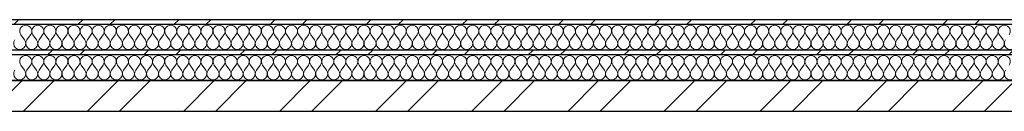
# Model space of a CAD drawing. Header units: millimetres. Extents: x 14199 to 94954, y 30513 to 87642.
# Tile 47 of 72: x 32030 to 33660, y 33627 to 33778. Entities that reach past the tile are written whole.
import ezdxf

# ---------------------------------------------------------------- set-up
doc = ezdxf.new("R2010")
doc.units = ezdxf.units.MM
doc.header["$MEASUREMENT"] = 0
doc.linetypes.add('Axe_long_OD', pattern=[16800, 10000, -3000, 800, -3000])
doc.linetypes.add('Wipeout_Contour', pattern=[1000, 0, -1000])
doc.layers.add('Métal _ Bardage.Charp_Couv_Bard_Métal', color=7, linetype='Continuous')
doc.layers.add('Nouveau_2D - Divers - Axes.2D_3D', color=7, linetype='Continuous')
pattern_1 = [(45, (0, 0), (-79.54951, 79.54951), []), (45, (-26.52, 26.52), (-79.54951, 79.54951), [])]

# ---------------------------------------------------------------- blocks, each defined once
blk = doc.blocks.new('*X233')
at = {"layer": 'Métal _ Bardage.Charp_Couv_Bard_Métal', "color": 2, "linetype": 'Continuous', "lineweight": 15, "true_color": 0xfee600}
for p, q in [((32038, 33745.282724), (32032, 33753.282724)), ((32042, 33745.282724), (32048, 33753.282724)), ((32058, 33745.282724), (32052, 33753.282724)), ((32062, 33745.282724), (32068, 33753.282724)), ((32078, 33745.282724), (32072, 33753.282724)), ((32082, 33745.282724), (32088, 33753.282724)), ((32098, 33745.282724), (32092, 33753.282724)), ((32102, 33745.282724), (32108, 33753.282724)), ((32118, 33745.282724), (32112, 33753.282724)), ((32122, 33745.282724), (32128, 33753.282724)), ((32138, 33745.282724), (32132, 33753.282724)), ((32142, 33745.282724), (32148, 33753.282724)), ((32158, 33745.282724), (32152, 33753.282724)), ((32162, 33745.282724), (32168, 33753.282724)), ((32178, 33745.282724), (32172, 33753.282724)), ((32182, 33745.282724), (32188, 33753.282724)), ((32198, 33745.282724), (32192, 33753.282724)), ((32202, 33745.282724), (32208, 33753.282724)), ((32218, 33745.282724), (32212, 33753.282724)), ((32222, 33745.282724), (32228, 33753.282724)), ((32238, 33745.282724), (32232, 33753.282724)), ((32242, 33745.282724), (32248, 33753.282724)), ((32258, 33745.282724), (32252, 33753.282724)), ((32262, 33745.282724), (32268, 33753.282724)), ((32278, 33745.282724), (32272, 33753.282724)), ((32282, 33745.282724), (32288, 33753.282724)), ((32298, 33745.282724), (32292, 33753.282724)), ((32302, 33745.282724), (32308, 33753.282724)), ((32318, 33745.282724), (32312, 33753.282724)), ((32322, 33745.282724), (32328, 33753.282724)), ((32338, 33745.282724), (32332, 33753.282724)), ((32342, 33745.282724), (32348, 33753.282724)), ((32358, 33745.282724), (32352, 33753.282724)), ((32362, 33745.282724), (32368, 33753.282724)), ((32378, 33745.282724), (32372, 33753.282724)), ((32382, 33745.282724), (32388, 33753.282724)), ((32398, 33745.282724), (32392, 33753.282724)), ((32402, 33745.282724), (32408, 33753.282724)), ((32418, 33745.282724), (32412, 33753.282724)), ((32422, 33745.282724), (32428, 33753.282724)), ((32438, 33745.282724), (32432, 33753.282724)), ((32442, 33745.282724), (32448, 33753.282724)), ((32458, 33745.282724), (32452, 33753.282724)), ((32462, 33745.282724), (32468, 33753.282724)), ((32478, 33745.282724), (32472, 33753.282724)), ((32482, 33745.282724), (32488, 33753.282724)), ((32498, 33745.282724), (32492, 33753.282724)), ((32502, 33745.282724), (32508, 33753.282724)), ((32518, 33745.282724), (32512, 33753.282724)), ((32522, 33745.282724), (32528, 33753.282724)), ((32538, 33745.282724), (32532, 33753.282724)), ((32542, 33745.282724), (32548, 33753.282724)), ((32558, 33745.282724), (32552, 33753.282724)), ((32562, 33745.282724), (32568, 33753.282724)), ((32578, 33745.282724), (32572, 33753.282724)), ((32582, 33745.282724), (32588, 33753.282724)), ((32598, 33745.282724), (32592, 33753.282724)), ((32602, 33745.282724), (32608, 33753.282724)), ((32618, 33745.282724), (32612, 33753.282724)), ((32622, 33745.282724), (32628, 33753.282724)), ((32638, 33745.282724), (32632, 33753.282724)), ((32642, 33745.282724), (32648, 33753.282724)), ((32658, 33745.282724), (32652, 33753.282724)), ((32662, 33745.282724), (32668, 33753.282724)), ((32678, 33745.282724), (32672, 33753.282724)), ((32682, 33745.282724), (32688, 33753.282724)), ((32698, 33745.282724), (32692, 33753.282724)), ((32702, 33745.282724), (32708, 33753.282724)), ((32718, 33745.282724), (32712, 33753.282724)), ((32722, 33745.282724), (32728, 33753.282724)), ((32738, 33745.282724), (32732, 33753.282724)), ((32742, 33745.282724), (32748, 33753.282724)), ((32758, 33745.282724), (32752, 33753.282724)), ((32762, 33745.282724), (32768, 33753.282724)), ((32778, 33745.282724), (32772, 33753.282724)), ((32782, 33745.282724), (32788, 33753.282724)), ((32798, 33745.282724), (32792, 33753.282724)), ((32802, 33745.282724), (32808, 33753.282724)), ((32818, 33745.282724), (32812, 33753.282724)), ((32822, 33745.282724), (32828, 33753.282724)), ((32838, 33745.282724), (32832, 33753.282724)), ((32842, 33745.282724), (32848, 33753.282724)), ((32858, 33745.282724), (32852, 33753.282724)), ((32862, 33745.282724), (32868, 33753.282724)), ((32878, 33745.282724), (32872, 33753.282724)), ((32882, 33745.282724), (32888, 33753.282724)), ((32898, 33745.282724), (32892, 33753.282724)), ((32902, 33745.282724), (32908, 33753.282724)), ((32918, 33745.282724), (32912, 33753.282724)), ((32922, 33745.282724), (32928, 33753.282724)), ((32938, 33745.282724), (32932, 33753.282724)), ((32942, 33745.282724), (32948, 33753.282724)), ((32958, 33745.282724), (32952, 33753.282724)), ((32962, 33745.282724), (32968, 33753.282724)), ((32978, 33745.282724), (32972, 33753.282724)), ((32982, 33745.282724), (32988, 33753.282724)), ((32998, 33745.282724), (32992, 33753.282724)), ((33002, 33745.282724), (33008, 33753.282724)), ((33018, 33745.282724), (33012, 33753.282724)), ((33022, 33745.282724), (33028, 33753.282724)), ((33038, 33745.282724), (33032, 33753.282724)), ((33042, 33745.282724), (33048, 33753.282724)), ((33058, 33745.282724), (33052, 33753.282724)), ((33062, 33745.282724), (33068, 33753.282724)), ((33078, 33745.282724), (33072, 33753.282724)), ((33082, 33745.282724), (33088, 33753.282724)), ((33098, 33745.282724), (33092, 33753.282724)), ((33102, 33745.282724), (33108, 33753.282724)), ((33118, 33745.282724), (33112, 33753.282724)), ((33122, 33745.282724), (33128, 33753.282724)), ((33138, 33745.282724), (33132, 33753.282724)), ((33142, 33745.282724), (33148, 33753.282724)), ((33158, 33745.282724), (33152, 33753.282724)), ((33162, 33745.282724), (33168, 33753.282724)), ((33178, 33745.282724), (33172, 33753.282724)), ((33182, 33745.282724), (33188, 33753.282724)), ((33198, 33745.282724), (33192, 33753.282724)), ((33202, 33745.282724), (33208, 33753.282724)), ((33218, 33745.282724), (33212, 33753.282724)), ((33222, 33745.282724), (33228, 33753.282724)), ((33238, 33745.282724), (33232, 33753.282724)), ((33242, 33745.282724), (33248, 33753.282724)), ((33258, 33745.282724), (33252, 33753.282724)), ((33262, 33745.282724), (33268, 33753.282724)), ((33278, 33745.282724), (33272, 33753.282724)), ((33282, 33745.282724), (33288, 33753.282724)), ((33298, 33745.282724), (33292, 33753.282724)), ((33302, 33745.282724), (33308, 33753.282724)), ((33318, 33745.282724), (33312, 33753.282724)), ((33322, 33745.282724), (33328, 33753.282724)), ((33338, 33745.282724), (33332, 33753.282724)), ((33342, 33745.282724), (33348, 33753.282724)), ((33358, 33745.282724), (33352, 33753.282724)), ((33362, 33745.282724), (33368, 33753.282724)), ((33378, 33745.282724), (33372, 33753.282724)), ((33382, 33745.282724), (33388, 33753.282724)), ((33398, 33745.282724), (33392, 33753.282724)), ((33402, 33745.282724), (33408, 33753.282724)), ((33418, 33745.282724), (33412, 33753.282724)), ((33422, 33745.282724), (33428, 33753.282724)), ((33438, 33745.282724), (33432, 33753.282724)), ((33442, 33745.282724), (33448, 33753.282724)), ((33458, 33745.282724), (33452, 33753.282724)), ((33462, 33745.282724), (33468, 33753.282724)), ((33478, 33745.282724), (33472, 33753.282724)), ((33482, 33745.282724), (33488, 33753.282724)), ((33498, 33745.282724), (33492, 33753.282724)), ((33502, 33745.282724), (33508, 33753.282724)), ((33518, 33745.282724), (33512, 33753.282724)), ((33522, 33745.282724), (33528, 33753.282724)), ((33538, 33745.282724), (33532, 33753.282724)), ((33542, 33745.282724), (33548, 33753.282724)), ((33558, 33745.282724), (33552, 33753.282724)), ((33562, 33745.282724), (33568, 33753.282724)), ((33578, 33745.282724), (33572, 33753.282724)), ((33582, 33745.282724), (33588, 33753.282724)), ((33598, 33745.282724), (33592, 33753.282724)), ((33602, 33745.282724), (33608, 33753.282724)), ((33618, 33745.282724), (33612, 33753.282724)), ((33622, 33745.282724), (33628, 33753.282724)), ((33638, 33745.282724), (33632, 33753.282724)), ((33642, 33745.282724), (33648, 33753.282724)), ((33658, 33745.282724), (33652, 33753.282724))]:
    blk.add_line(p, q, dxfattribs=at)
for centre, start, end in [((32040, 33759.282724), 90, 216.869897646), ((32040, 33759.282724), 323.130102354, 90), ((32060, 33759.282724), 90, 216.869897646), ((32060, 33759.282724), 323.130102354, 90), ((32080, 33759.282724), 90, 216.869897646), ((32080, 33759.282724), 323.130102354, 90), ((32100, 33759.282724), 90, 216.869897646), ((32100, 33759.282724), 323.130102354, 90), ((32120, 33759.282724), 90, 216.869897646), ((32120, 33759.282724), 323.130102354, 90), ((32140, 33759.282724), 90, 216.869897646), ((32140, 33759.282724), 323.130102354, 90), ((32160, 33759.282724), 90, 216.869897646), ((32160, 33759.282724), 323.130102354, 90), ((32180, 33759.282724), 90, 216.869897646), ((32180, 33759.282724), 323.130102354, 90), ((32200, 33759.282724), 90, 216.869897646), ((32200, 33759.282724), 323.130102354, 90), ((32220, 33759.282724), 90, 216.869897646), ((32220, 33759.282724), 323.130102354, 90), ((32240, 33759.282724), 90, 216.869897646), ((32240, 33759.282724), 323.130102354, 90), ((32260, 33759.282724), 90, 216.869897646), ((32260, 33759.282724), 323.130102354, 90), ((32280, 33759.282724), 90, 216.869897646), ((32280, 33759.282724), 323.130102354, 90), ((32300, 33759.282724), 90, 216.869897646), ((32300, 33759.282724), 323.130102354, 90), ((32320, 33759.282724), 90, 216.869897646), ((32320, 33759.282724), 323.130102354, 90), ((32340, 33759.282724), 90, 216.869897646), ((32340, 33759.282724), 323.130102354, 90), ((32360, 33759.282724), 90, 216.869897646), ((32360, 33759.282724), 323.130102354, 90), ((32380, 33759.282724), 90, 216.869897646), ((32380, 33759.282724), 323.130102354, 90), ((32400, 33759.282724), 90, 216.869897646), ((32400, 33759.282724), 323.130102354, 90), ((32420, 33759.282724), 90, 216.869897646), ((32420, 33759.282724), 323.130102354, 90), ((32440, 33759.282724), 90, 216.869897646), ((32440, 33759.282724), 323.130102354, 90), ((32460, 33759.282724), 90, 216.869897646), ((32460, 33759.282724), 323.130102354, 90), ((32480, 33759.282724), 90, 216.869897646), ((32480, 33759.282724), 323.130102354, 90), ((32500, 33759.282724), 90, 216.869897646), ((32500, 33759.282724), 323.130102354, 90), ((32520, 33759.282724), 90, 216.869897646), ((32520, 33759.282724), 323.130102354, 90), ((32540, 33759.282724), 90, 216.869897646), ((32540, 33759.282724), 323.130102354, 90), ((32560, 33759.282724), 90, 216.869897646), ((32560, 33759.282724), 323.130102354, 90), ((32580, 33759.282724), 90, 216.869897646), ((32580, 33759.282724), 323.130102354, 90), ((32600, 33759.282724), 90, 216.869897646), ((32600, 33759.282724), 323.130102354, 90), ((32620, 33759.282724), 90, 216.869897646), ((32620, 33759.282724), 323.130102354, 90), ((32640, 33759.282724), 90, 216.869897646), ((32640, 33759.282724), 323.130102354, 90), ((32660, 33759.282724), 90, 216.869897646), ((32660, 33759.282724), 323.130102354, 90), ((32680, 33759.282724), 90, 216.869897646), ((32680, 33759.282724), 323.130102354, 90), ((32700, 33759.282724), 90, 216.869897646), ((32700, 33759.282724), 323.130102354, 90), ((32720, 33759.282724), 90, 216.869897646), ((32720, 33759.282724), 323.130102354, 90), ((32740, 33759.282724), 90, 216.869897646), ((32740, 33759.282724), 323.130102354, 90), ((32760, 33759.282724), 90, 216.869897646), ((32760, 33759.282724), 323.130102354, 90), ((32780, 33759.282724), 90, 216.869897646), ((32780, 33759.282724), 323.130102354, 90), ((32800, 33759.282724), 90, 216.869897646), ((32800, 33759.282724), 323.130102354, 90), ((32820, 33759.282724), 90, 216.869897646), ((32820, 33759.282724), 323.130102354, 90), ((32840, 33759.282724), 90, 216.869897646), ((32840, 33759.282724), 323.130102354, 90), ((32860, 33759.282724), 90, 216.869897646), ((32860, 33759.282724), 323.130102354, 90), ((32880, 33759.282724), 90, 216.869897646), ((32880, 33759.282724), 323.130102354, 90), ((32900, 33759.282724), 90, 216.869897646), ((32900, 33759.282724), 323.130102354, 90), ((32920, 33759.282724), 90, 216.869897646), ((32920, 33759.282724), 323.130102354, 90), ((32940, 33759.282724), 90, 216.869897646), ((32940, 33759.282724), 323.130102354, 90), ((32960, 33759.282724), 90, 216.869897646), ((32960, 33759.282724), 323.130102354, 90), ((32980, 33759.282724), 90, 216.869897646), ((32980, 33759.282724), 323.130102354, 90), ((33000, 33759.282724), 90, 216.869897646), ((33000, 33759.282724), 323.130102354, 90), ((33020, 33759.282724), 90, 216.869897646), ((33020, 33759.282724), 323.130102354, 90), ((33040, 33759.282724), 90, 216.869897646), ((33040, 33759.282724), 323.130102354, 90), ((33060, 33759.282724), 90, 216.869897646), ((33060, 33759.282724), 323.130102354, 90), ((33080, 33759.282724), 90, 216.869897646), ((33080, 33759.282724), 323.130102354, 90), ((33100, 33759.282724), 90, 216.869897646), ((33100, 33759.282724), 323.130102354, 90), ((33120, 33759.282724), 90, 216.869897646), ((33120, 33759.282724), 323.130102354, 90), ((33140, 33759.282724), 90, 216.869897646), ((33140, 33759.282724), 323.130102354, 90), ((33160, 33759.282724), 90, 216.869897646), ((33160, 33759.282724), 323.130102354, 90), ((33180, 33759.282724), 90, 216.869897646), ((33180, 33759.282724), 323.130102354, 90), ((33200, 33759.282724), 90, 216.869897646), ((33200, 33759.282724), 323.130102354, 90), ((33220, 33759.282724), 90, 216.869897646), ((33220, 33759.282724), 323.130102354, 90), ((33240, 33759.282724), 90, 216.869897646), ((33240, 33759.282724), 323.130102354, 90), ((33260, 33759.282724), 90, 216.869897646), ((33260, 33759.282724), 323.130102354, 90), ((33280, 33759.282724), 90, 216.869897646), ((33280, 33759.282724), 323.130102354, 90), ((33300, 33759.282724), 90, 216.869897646), ((33300, 33759.282724), 323.130102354, 90), ((33320, 33759.282724), 90, 216.869897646), ((33320, 33759.282724), 323.130102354, 90), ((33340, 33759.282724), 90, 216.869897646), ((33340, 33759.282724), 323.130102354, 90), ((33360, 33759.282724), 90, 216.869897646), ((33360, 33759.282724), 323.130102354, 90), ((33380, 33759.282724), 90, 216.869897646), ((33380, 33759.282724), 323.130102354, 90), ((33400, 33759.282724), 90, 216.869897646), ((33400, 33759.282724), 323.130102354, 90), ((33420, 33759.282724), 90, 216.869897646), ((33420, 33759.282724), 323.130102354, 90), ((33440, 33759.282724), 90, 216.869897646), ((33440, 33759.282724), 323.130102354, 90), ((33460, 33759.282724), 90, 216.869897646), ((33460, 33759.282724), 323.130102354, 90), ((33480, 33759.282724), 90, 216.869897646), ((33480, 33759.282724), 323.130102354, 90), ((33500, 33759.282724), 90, 216.869897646), ((33500, 33759.282724), 323.130102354, 90), ((33520, 33759.282724), 90, 216.869897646), ((33520, 33759.282724), 323.130102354, 90), ((33540, 33759.282724), 90, 216.869897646), ((33540, 33759.282724), 323.130102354, 90), ((33560, 33759.282724), 90, 216.869897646), ((33560, 33759.282724), 323.130102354, 90), ((33580, 33759.282724), 90, 216.869897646), ((33580, 33759.282724), 323.130102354, 90), ((33600, 33759.282724), 90, 216.869897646), ((33600, 33759.282724), 323.130102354, 90), ((33620, 33759.282724), 90, 216.869897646), ((33620, 33759.282724), 323.130102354, 90), ((33640, 33759.282724), 90, 216.869897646), ((33640, 33759.282724), 323.130102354, 90), ((33660, 33759.282724), 90, 216.869897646), ((33660, 33759.282724), 323.130102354, 90), ((32030, 33739.282724), 143.130102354, 36.869897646), ((32050, 33739.282724), 143.130102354, 36.869897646), ((32070, 33739.282724), 143.130102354, 36.869897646), ((32090, 33739.282724), 143.130102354, 36.869897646), ((32110, 33739.282724), 143.130102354, 36.869897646), ((32130, 33739.282724), 143.130102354, 36.869897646), ((32150, 33739.282724), 143.130102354, 36.869897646), ((32170, 33739.282724), 143.130102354, 36.869897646), ((32190, 33739.282724), 143.130102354, 36.869897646), ((32210, 33739.282724), 143.130102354, 36.869897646), ((32230, 33739.282724), 143.130102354, 36.869897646), ((32250, 33739.282724), 143.130102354, 36.869897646), ((32270, 33739.282724), 143.130102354, 36.869897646), ((32290, 33739.282724), 143.130102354, 36.869897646), ((32310, 33739.282724), 143.130102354, 36.869897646), ((32330, 33739.282724), 143.130102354, 36.869897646), ((32350, 33739.282724), 143.130102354, 36.869897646), ((32370, 33739.282724), 143.130102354, 36.869897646), ((32390, 33739.282724), 143.130102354, 36.869897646), ((32410, 33739.282724), 143.130102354, 36.869897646), ((32430, 33739.282724), 143.130102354, 36.869897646), ((32450, 33739.282724), 143.130102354, 36.869897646), ((32470, 33739.282724), 143.130102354, 36.869897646), ((32490, 33739.282724), 143.130102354, 36.869897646), ((32510, 33739.282724), 143.130102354, 36.869897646), ((32530, 33739.282724), 143.130102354, 36.869897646), ((32550, 33739.282724), 143.130102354, 36.869897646), ((32570, 33739.282724), 143.130102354, 36.869897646), ((32590, 33739.282724), 143.130102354, 36.869897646), ((32610, 33739.282724), 143.130102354, 36.869897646), ((32630, 33739.282724), 143.130102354, 36.869897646), ((32650, 33739.282724), 143.130102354, 36.869897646), ((32670, 33739.282724), 143.130102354, 36.869897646), ((32690, 33739.282724), 143.130102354, 36.869897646), ((32710, 33739.282724), 143.130102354, 36.869897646), ((32730, 33739.282724), 143.130102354, 36.869897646), ((32750, 33739.282724), 143.130102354, 36.869897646), ((32770, 33739.282724), 143.130102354, 36.869897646), ((32790, 33739.282724), 143.130102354, 36.869897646), ((32810, 33739.282724), 143.130102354, 36.869897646), ((32830, 33739.282724), 143.130102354, 36.869897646), ((32850, 33739.282724), 143.130102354, 36.869897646), ((32870, 33739.282724), 143.130102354, 36.869897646), ((32890, 33739.282724), 143.130102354, 36.869897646), ((32910, 33739.282724), 143.130102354, 36.869897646), ((32930, 33739.282724), 143.130102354, 36.869897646), ((32950, 33739.282724), 143.130102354, 36.869897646), ((32970, 33739.282724), 143.130102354, 36.869897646), ((32990, 33739.282724), 143.130102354, 36.869897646), ((33010, 33739.282724), 143.130102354, 36.869897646), ((33030, 33739.282724), 143.130102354, 36.869897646), ((33050, 33739.282724), 143.130102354, 36.869897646), ((33070, 33739.282724), 143.130102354, 36.869897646), ((33090, 33739.282724), 143.130102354, 36.869897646), ((33110, 33739.282724), 143.130102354, 36.869897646), ((33130, 33739.282724), 143.130102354, 36.869897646), ((33150, 33739.282724), 143.130102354, 36.869897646), ((33170, 33739.282724), 143.130102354, 36.869897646), ((33190, 33739.282724), 143.130102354, 36.869897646), ((33210, 33739.282724), 143.130102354, 36.869897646), ((33230, 33739.282724), 143.130102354, 36.869897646), ((33250, 33739.282724), 143.130102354, 36.869897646), ((33270, 33739.282724), 143.130102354, 36.869897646), ((33290, 33739.282724), 143.130102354, 36.869897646), ((33310, 33739.282724), 143.130102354, 36.869897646), ((33330, 33739.282724), 143.130102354, 36.869897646), ((33350, 33739.282724), 143.130102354, 36.869897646), ((33370, 33739.282724), 143.130102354, 36.869897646), ((33390, 33739.282724), 143.130102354, 36.869897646), ((33410, 33739.282724), 143.130102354, 36.869897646), ((33430, 33739.282724), 143.130102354, 36.869897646), ((33450, 33739.282724), 143.130102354, 36.869897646), ((33470, 33739.282724), 143.130102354, 36.869897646), ((33490, 33739.282724), 143.130102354, 36.869897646), ((33510, 33739.282724), 143.130102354, 36.869897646), ((33530, 33739.282724), 143.130102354, 36.869897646), ((33550, 33739.282724), 143.130102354, 36.869897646), ((33570, 33739.282724), 143.130102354, 36.869897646), ((33590, 33739.282724), 143.130102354, 36.869897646), ((33610, 33739.282724), 143.130102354, 36.869897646), ((33630, 33739.282724), 143.130102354, 36.869897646), ((33650, 33739.282724), 143.130102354, 36.869897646), ((33670, 33739.282724), 143.130102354, 36.869897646)]:
    blk.add_arc(centre, 10, start, end, dxfattribs=at)
blk = doc.blocks.new('*X240')
at = {"layer": 'Métal _ Bardage.Charp_Couv_Bard_Métal', "color": 2, "linetype": 'Continuous', "lineweight": 15, "true_color": 0xfee600}
for p, q in [((32038, 33695.282724), (32032, 33703.282724)), ((32042, 33695.282724), (32048, 33703.282724)), ((32058, 33695.282724), (32052, 33703.282724)), ((32062, 33695.282724), (32068, 33703.282724)), ((32078, 33695.282724), (32072, 33703.282724)), ((32082, 33695.282724), (32088, 33703.282724)), ((32098, 33695.282724), (32092, 33703.282724)), ((32102, 33695.282724), (32108, 33703.282724)), ((32118, 33695.282724), (32112, 33703.282724)), ((32122, 33695.282724), (32128, 33703.282724)), ((32138, 33695.282724), (32132, 33703.282724)), ((32142, 33695.282724), (32148, 33703.282724)), ((32158, 33695.282724), (32152, 33703.282724)), ((32162, 33695.282724), (32168, 33703.282724)), ((32178, 33695.282724), (32172, 33703.282724)), ((32182, 33695.282724), (32188, 33703.282724)), ((32198, 33695.282724), (32192, 33703.282724)), ((32202, 33695.282724), (32208, 33703.282724)), ((32218, 33695.282724), (32212, 33703.282724)), ((32222, 33695.282724), (32228, 33703.282724)), ((32238, 33695.282724), (32232, 33703.282724)), ((32242, 33695.282724), (32248, 33703.282724)), ((32258, 33695.282724), (32252, 33703.282724)), ((32262, 33695.282724), (32268, 33703.282724)), ((32278, 33695.282724), (32272, 33703.282724)), ((32282, 33695.282724), (32288, 33703.282724)), ((32298, 33695.282724), (32292, 33703.282724)), ((32302, 33695.282724), (32308, 33703.282724)), ((32318, 33695.282724), (32312, 33703.282724)), ((32322, 33695.282724), (32328, 33703.282724)), ((32338, 33695.282724), (32332, 33703.282724)), ((32342, 33695.282724), (32348, 33703.282724)), ((32358, 33695.282724), (32352, 33703.282724)), ((32362, 33695.282724), (32368, 33703.282724)), ((32378, 33695.282724), (32372, 33703.282724)), ((32382, 33695.282724), (32388, 33703.282724)), ((32398, 33695.282724), (32392, 33703.282724)), ((32402, 33695.282724), (32408, 33703.282724)), ((32418, 33695.282724), (32412, 33703.282724)), ((32422, 33695.282724), (32428, 33703.282724)), ((32438, 33695.282724), (32432, 33703.282724)), ((32442, 33695.282724), (32448, 33703.282724)), ((32458, 33695.282724), (32452, 33703.282724)), ((32462, 33695.282724), (32468, 33703.282724)), ((32478, 33695.282724), (32472, 33703.282724)), ((32482, 33695.282724), (32488, 33703.282724)), ((32498, 33695.282724), (32492, 33703.282724)), ((32502, 33695.282724), (32508, 33703.282724)), ((32518, 33695.282724), (32512, 33703.282724)), ((32522, 33695.282724), (32528, 33703.282724)), ((32538, 33695.282724), (32532, 33703.282724)), ((32542, 33695.282724), (32548, 33703.282724)), ((32558, 33695.282724), (32552, 33703.282724)), ((32562, 33695.282724), (32568, 33703.282724)), ((32578, 33695.282724), (32572, 33703.282724)), ((32582, 33695.282724), (32588, 33703.282724)), ((32598, 33695.282724), (32592, 33703.282724)), ((32602, 33695.282724), (32608, 33703.282724)), ((32618, 33695.282724), (32612, 33703.282724)), ((32622, 33695.282724), (32628, 33703.282724)), ((32638, 33695.282724), (32632, 33703.282724)), ((32642, 33695.282724), (32648, 33703.282724)), ((32658, 33695.282724), (32652, 33703.282724)), ((32662, 33695.282724), (32668, 33703.282724)), ((32678, 33695.282724), (32672, 33703.282724)), ((32682, 33695.282724), (32688, 33703.282724)), ((32698, 33695.282724), (32692, 33703.282724)), ((32702, 33695.282724), (32708, 33703.282724)), ((32718, 33695.282724), (32712, 33703.282724)), ((32722, 33695.282724), (32728, 33703.282724)), ((32738, 33695.282724), (32732, 33703.282724)), ((32742, 33695.282724), (32748, 33703.282724)), ((32758, 33695.282724), (32752, 33703.282724)), ((32762, 33695.282724), (32768, 33703.282724)), ((32778, 33695.282724), (32772, 33703.282724)), ((32782, 33695.282724), (32788, 33703.282724)), ((32798, 33695.282724), (32792, 33703.282724)), ((32802, 33695.282724), (32808, 33703.282724)), ((32818, 33695.282724), (32812, 33703.282724)), ((32822, 33695.282724), (32828, 33703.282724)), ((32838, 33695.282724), (32832, 33703.282724)), ((32842, 33695.282724), (32848, 33703.282724)), ((32858, 33695.282724), (32852, 33703.282724)), ((32862, 33695.282724), (32868, 33703.282724)), ((32878, 33695.282724), (32872, 33703.282724)), ((32882, 33695.282724), (32888, 33703.282724)), ((32898, 33695.282724), (32892, 33703.282724)), ((32902, 33695.282724), (32908, 33703.282724)), ((32918, 33695.282724), (32912, 33703.282724)), ((32922, 33695.282724), (32928, 33703.282724)), ((32938, 33695.282724), (32932, 33703.282724)), ((32942, 33695.282724), (32948, 33703.282724)), ((32958, 33695.282724), (32952, 33703.282724)), ((32962, 33695.282724), (32968, 33703.282724)), ((32978, 33695.282724), (32972, 33703.282724)), ((32982, 33695.282724), (32988, 33703.282724)), ((32998, 33695.282724), (32992, 33703.282724)), ((33002, 33695.282724), (33008, 33703.282724)), ((33018, 33695.282724), (33012, 33703.282724)), ((33022, 33695.282724), (33028, 33703.282724)), ((33038, 33695.282724), (33032, 33703.282724)), ((33042, 33695.282724), (33048, 33703.282724)), ((33058, 33695.282724), (33052, 33703.282724)), ((33062, 33695.282724), (33068, 33703.282724)), ((33078, 33695.282724), (33072, 33703.282724)), ((33082, 33695.282724), (33088, 33703.282724)), ((33098, 33695.282724), (33092, 33703.282724)), ((33102, 33695.282724), (33108, 33703.282724)), ((33118, 33695.282724), (33112, 33703.282724)), ((33122, 33695.282724), (33128, 33703.282724)), ((33138, 33695.282724), (33132, 33703.282724)), ((33142, 33695.282724), (33148, 33703.282724)), ((33158, 33695.282724), (33152, 33703.282724)), ((33162, 33695.282724), (33168, 33703.282724)), ((33178, 33695.282724), (33172, 33703.282724)), ((33182, 33695.282724), (33188, 33703.282724)), ((33198, 33695.282724), (33192, 33703.282724)), ((33202, 33695.282724), (33208, 33703.282724)), ((33218, 33695.282724), (33212, 33703.282724)), ((33222, 33695.282724), (33228, 33703.282724)), ((33238, 33695.282724), (33232, 33703.282724)), ((33242, 33695.282724), (33248, 33703.282724)), ((33258, 33695.282724), (33252, 33703.282724)), ((33262, 33695.282724), (33268, 33703.282724)), ((33278, 33695.282724), (33272, 33703.282724)), ((33282, 33695.282724), (33288, 33703.282724)), ((33298, 33695.282724), (33292, 33703.282724)), ((33302, 33695.282724), (33308, 33703.282724)), ((33318, 33695.282724), (33312, 33703.282724)), ((33322, 33695.282724), (33328, 33703.282724)), ((33338, 33695.282724), (33332, 33703.282724)), ((33342, 33695.282724), (33348, 33703.282724)), ((33358, 33695.282724), (33352, 33703.282724)), ((33362, 33695.282724), (33368, 33703.282724)), ((33378, 33695.282724), (33372, 33703.282724)), ((33382, 33695.282724), (33388, 33703.282724)), ((33398, 33695.282724), (33392, 33703.282724)), ((33402, 33695.282724), (33408, 33703.282724)), ((33418, 33695.282724), (33412, 33703.282724)), ((33422, 33695.282724), (33428, 33703.282724)), ((33438, 33695.282724), (33432, 33703.282724)), ((33442, 33695.282724), (33448, 33703.282724)), ((33458, 33695.282724), (33452, 33703.282724)), ((33462, 33695.282724), (33468, 33703.282724)), ((33478, 33695.282724), (33472, 33703.282724)), ((33482, 33695.282724), (33488, 33703.282724)), ((33498, 33695.282724), (33492, 33703.282724)), ((33502, 33695.282724), (33508, 33703.282724)), ((33518, 33695.282724), (33512, 33703.282724)), ((33522, 33695.282724), (33528, 33703.282724)), ((33538, 33695.282724), (33532, 33703.282724)), ((33542, 33695.282724), (33548, 33703.282724)), ((33558, 33695.282724), (33552, 33703.282724)), ((33562, 33695.282724), (33568, 33703.282724)), ((33578, 33695.282724), (33572, 33703.282724)), ((33582, 33695.282724), (33588, 33703.282724)), ((33598, 33695.282724), (33592, 33703.282724)), ((33602, 33695.282724), (33608, 33703.282724)), ((33618, 33695.282724), (33612, 33703.282724)), ((33622, 33695.282724), (33628, 33703.282724)), ((33638, 33695.282724), (33632, 33703.282724)), ((33642, 33695.282724), (33648, 33703.282724)), ((33658, 33695.282724), (33652, 33703.282724))]:
    blk.add_line(p, q, dxfattribs=at)
for centre, start, end in [((32040, 33709.282724), 90, 216.869897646), ((32040, 33709.282724), 323.130102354, 90), ((32060, 33709.282724), 90, 216.869897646), ((32060, 33709.282724), 323.130102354, 90), ((32080, 33709.282724), 90, 216.869897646), ((32080, 33709.282724), 323.130102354, 90), ((32100, 33709.282724), 90, 216.869897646), ((32100, 33709.282724), 323.130102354, 90), ((32120, 33709.282724), 90, 216.869897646), ((32120, 33709.282724), 323.130102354, 90), ((32140, 33709.282724), 90, 216.869897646), ((32140, 33709.282724), 323.130102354, 90), ((32160, 33709.282724), 90, 216.869897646), ((32160, 33709.282724), 323.130102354, 90), ((32180, 33709.282724), 90, 216.869897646), ((32180, 33709.282724), 323.130102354, 90), ((32200, 33709.282724), 90, 216.869897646), ((32200, 33709.282724), 323.130102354, 90), ((32220, 33709.282724), 90, 216.869897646), ((32220, 33709.282724), 323.130102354, 90), ((32240, 33709.282724), 90, 216.869897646), ((32240, 33709.282724), 323.130102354, 90), ((32260, 33709.282724), 90, 216.869897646), ((32260, 33709.282724), 323.130102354, 90), ((32280, 33709.282724), 90, 216.869897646), ((32280, 33709.282724), 323.130102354, 90), ((32300, 33709.282724), 90, 216.869897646), ((32300, 33709.282724), 323.130102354, 90), ((32320, 33709.282724), 90, 216.869897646), ((32320, 33709.282724), 323.130102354, 90), ((32340, 33709.282724), 90, 216.869897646), ((32340, 33709.282724), 323.130102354, 90), ((32360, 33709.282724), 90, 216.869897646), ((32360, 33709.282724), 323.130102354, 90), ((32380, 33709.282724), 90, 216.869897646), ((32380, 33709.282724), 323.130102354, 90), ((32400, 33709.282724), 90, 216.869897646), ((32400, 33709.282724), 323.130102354, 90), ((32420, 33709.282724), 90, 216.869897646), ((32420, 33709.282724), 323.130102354, 90), ((32440, 33709.282724), 90, 216.869897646), ((32440, 33709.282724), 323.130102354, 90), ((32460, 33709.282724), 90, 216.869897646), ((32460, 33709.282724), 323.130102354, 90), ((32480, 33709.282724), 90, 216.869897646), ((32480, 33709.282724), 323.130102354, 90), ((32500, 33709.282724), 90, 216.869897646), ((32500, 33709.282724), 323.130102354, 90), ((32520, 33709.282724), 90, 216.869897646), ((32520, 33709.282724), 323.130102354, 90), ((32540, 33709.282724), 90, 216.869897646), ((32540, 33709.282724), 323.130102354, 90), ((32560, 33709.282724), 90, 216.869897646), ((32560, 33709.282724), 323.130102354, 90), ((32580, 33709.282724), 90, 216.869897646), ((32580, 33709.282724), 323.130102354, 90), ((32600, 33709.282724), 90, 216.869897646), ((32600, 33709.282724), 323.130102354, 90), ((32620, 33709.282724), 90, 216.869897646), ((32620, 33709.282724), 323.130102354, 90), ((32640, 33709.282724), 90, 216.869897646), ((32640, 33709.282724), 323.130102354, 90), ((32660, 33709.282724), 90, 216.869897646), ((32660, 33709.282724), 323.130102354, 90), ((32680, 33709.282724), 90, 216.869897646), ((32680, 33709.282724), 323.130102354, 90), ((32700, 33709.282724), 90, 216.869897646), ((32700, 33709.282724), 323.130102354, 90), ((32720, 33709.282724), 90, 216.869897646), ((32720, 33709.282724), 323.130102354, 90), ((32740, 33709.282724), 90, 216.869897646), ((32740, 33709.282724), 323.130102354, 90), ((32760, 33709.282724), 90, 216.869897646), ((32760, 33709.282724), 323.130102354, 90), ((32780, 33709.282724), 90, 216.869897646), ((32780, 33709.282724), 323.130102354, 90), ((32800, 33709.282724), 90, 216.869897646), ((32800, 33709.282724), 323.130102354, 90), ((32820, 33709.282724), 90, 216.869897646), ((32820, 33709.282724), 323.130102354, 90), ((32840, 33709.282724), 90, 216.869897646), ((32840, 33709.282724), 323.130102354, 90), ((32860, 33709.282724), 90, 216.869897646), ((32860, 33709.282724), 323.130102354, 90), ((32880, 33709.282724), 90, 216.869897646), ((32880, 33709.282724), 323.130102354, 90), ((32900, 33709.282724), 90, 216.869897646), ((32900, 33709.282724), 323.130102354, 90), ((32920, 33709.282724), 90, 216.869897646), ((32920, 33709.282724), 323.130102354, 90), ((32940, 33709.282724), 90, 216.869897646), ((32940, 33709.282724), 323.130102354, 90), ((32960, 33709.282724), 90, 216.869897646), ((32960, 33709.282724), 323.130102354, 90), ((32980, 33709.282724), 90, 216.869897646), ((32980, 33709.282724), 323.130102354, 90), ((33000, 33709.282724), 90, 216.869897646), ((33000, 33709.282724), 323.130102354, 90), ((33020, 33709.282724), 90, 216.869897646), ((33020, 33709.282724), 323.130102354, 90), ((33040, 33709.282724), 90, 216.869897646), ((33040, 33709.282724), 323.130102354, 90), ((33060, 33709.282724), 90, 216.869897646), ((33060, 33709.282724), 323.130102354, 90), ((33080, 33709.282724), 90, 216.869897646), ((33080, 33709.282724), 323.130102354, 90), ((33100, 33709.282724), 90, 216.869897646), ((33100, 33709.282724), 323.130102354, 90), ((33120, 33709.282724), 90, 216.869897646), ((33120, 33709.282724), 323.130102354, 90), ((33140, 33709.282724), 90, 216.869897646), ((33140, 33709.282724), 323.130102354, 90), ((33160, 33709.282724), 90, 216.869897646), ((33160, 33709.282724), 323.130102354, 90), ((33180, 33709.282724), 90, 216.869897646), ((33180, 33709.282724), 323.130102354, 90), ((33200, 33709.282724), 90, 216.869897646), ((33200, 33709.282724), 323.130102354, 90), ((33220, 33709.282724), 90, 216.869897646), ((33220, 33709.282724), 323.130102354, 90), ((33240, 33709.282724), 90, 216.869897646), ((33240, 33709.282724), 323.130102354, 90), ((33260, 33709.282724), 90, 216.869897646), ((33260, 33709.282724), 323.130102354, 90), ((33280, 33709.282724), 90, 216.869897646), ((33280, 33709.282724), 323.130102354, 90), ((33300, 33709.282724), 90, 216.869897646), ((33300, 33709.282724), 323.130102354, 90), ((33320, 33709.282724), 90, 216.869897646), ((33320, 33709.282724), 323.130102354, 90), ((33340, 33709.282724), 90, 216.869897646), ((33340, 33709.282724), 323.130102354, 90), ((33360, 33709.282724), 90, 216.869897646), ((33360, 33709.282724), 323.130102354, 90), ((33380, 33709.282724), 90, 216.869897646), ((33380, 33709.282724), 323.130102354, 90), ((33400, 33709.282724), 90, 216.869897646), ((33400, 33709.282724), 323.130102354, 90), ((33420, 33709.282724), 90, 216.869897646), ((33420, 33709.282724), 323.130102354, 90), ((33440, 33709.282724), 90, 216.869897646), ((33440, 33709.282724), 323.130102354, 90), ((33460, 33709.282724), 90, 216.869897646), ((33460, 33709.282724), 323.130102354, 90), ((33480, 33709.282724), 90, 216.869897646), ((33480, 33709.282724), 323.130102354, 90), ((33500, 33709.282724), 90, 216.869897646), ((33500, 33709.282724), 323.130102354, 90), ((33520, 33709.282724), 90, 216.869897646), ((33520, 33709.282724), 323.130102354, 90), ((33540, 33709.282724), 90, 216.869897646), ((33540, 33709.282724), 323.130102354, 90), ((33560, 33709.282724), 90, 216.869897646), ((33560, 33709.282724), 323.130102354, 90), ((33580, 33709.282724), 90, 216.869897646), ((33580, 33709.282724), 323.130102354, 90), ((33600, 33709.282724), 90, 216.869897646), ((33600, 33709.282724), 323.130102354, 90), ((33620, 33709.282724), 90, 216.869897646), ((33620, 33709.282724), 323.130102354, 90), ((33640, 33709.282724), 90, 216.869897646), ((33640, 33709.282724), 323.130102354, 90), ((33660, 33709.282724), 90, 216.869897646), ((33660, 33709.282724), 323.130102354, 90), ((32030, 33689.282724), 143.130102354, 36.869897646), ((32050, 33689.282724), 143.130102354, 36.869897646), ((32070, 33689.282724), 143.130102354, 36.869897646), ((32090, 33689.282724), 143.130102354, 36.869897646), ((32110, 33689.282724), 143.130102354, 36.869897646), ((32130, 33689.282724), 143.130102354, 36.869897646), ((32150, 33689.282724), 143.130102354, 36.869897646), ((32170, 33689.282724), 143.130102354, 36.869897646), ((32190, 33689.282724), 143.130102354, 36.869897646), ((32210, 33689.282724), 143.130102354, 36.869897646), ((32230, 33689.282724), 143.130102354, 36.869897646), ((32250, 33689.282724), 143.130102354, 36.869897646), ((32270, 33689.282724), 143.130102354, 36.869897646), ((32290, 33689.282724), 143.130102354, 36.869897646), ((32310, 33689.282724), 143.130102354, 36.869897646), ((32330, 33689.282724), 143.130102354, 36.869897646), ((32350, 33689.282724), 143.130102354, 36.869897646), ((32370, 33689.282724), 143.130102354, 36.869897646), ((32390, 33689.282724), 143.130102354, 36.869897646), ((32410, 33689.282724), 143.130102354, 36.869897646), ((32430, 33689.282724), 143.130102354, 36.869897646), ((32450, 33689.282724), 143.130102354, 36.869897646), ((32470, 33689.282724), 143.130102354, 36.869897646), ((32490, 33689.282724), 143.130102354, 36.869897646), ((32510, 33689.282724), 143.130102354, 36.869897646), ((32530, 33689.282724), 143.130102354, 36.869897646), ((32550, 33689.282724), 143.130102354, 36.869897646), ((32570, 33689.282724), 143.130102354, 36.869897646), ((32590, 33689.282724), 143.130102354, 36.869897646), ((32610, 33689.282724), 143.130102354, 36.869897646), ((32630, 33689.282724), 143.130102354, 36.869897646), ((32650, 33689.282724), 143.130102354, 36.869897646), ((32670, 33689.282724), 143.130102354, 36.869897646), ((32690, 33689.282724), 143.130102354, 36.869897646), ((32710, 33689.282724), 143.130102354, 36.869897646), ((32730, 33689.282724), 143.130102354, 36.869897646), ((32750, 33689.282724), 143.130102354, 36.869897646), ((32770, 33689.282724), 143.130102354, 36.869897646), ((32790, 33689.282724), 143.130102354, 36.869897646), ((32810, 33689.282724), 143.130102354, 36.869897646), ((32830, 33689.282724), 143.130102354, 36.869897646), ((32850, 33689.282724), 143.130102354, 36.869897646), ((32870, 33689.282724), 143.130102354, 36.869897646), ((32890, 33689.282724), 143.130102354, 36.869897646), ((32910, 33689.282724), 143.130102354, 36.869897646), ((32930, 33689.282724), 143.130102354, 36.869897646), ((32950, 33689.282724), 143.130102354, 36.869897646), ((32970, 33689.282724), 143.130102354, 36.869897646), ((32990, 33689.282724), 143.130102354, 36.869897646), ((33010, 33689.282724), 143.130102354, 36.869897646), ((33030, 33689.282724), 143.130102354, 36.869897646), ((33050, 33689.282724), 143.130102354, 36.869897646), ((33070, 33689.282724), 143.130102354, 36.869897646), ((33090, 33689.282724), 143.130102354, 36.869897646), ((33110, 33689.282724), 143.130102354, 36.869897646), ((33130, 33689.282724), 143.130102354, 36.869897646), ((33150, 33689.282724), 143.130102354, 36.869897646), ((33170, 33689.282724), 143.130102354, 36.869897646), ((33190, 33689.282724), 143.130102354, 36.869897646), ((33210, 33689.282724), 143.130102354, 36.869897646), ((33230, 33689.282724), 143.130102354, 36.869897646), ((33250, 33689.282724), 143.130102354, 36.869897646), ((33270, 33689.282724), 143.130102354, 36.869897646), ((33290, 33689.282724), 143.130102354, 36.869897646), ((33310, 33689.282724), 143.130102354, 36.869897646), ((33330, 33689.282724), 143.130102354, 36.869897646), ((33350, 33689.282724), 143.130102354, 36.869897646), ((33370, 33689.282724), 143.130102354, 36.869897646), ((33390, 33689.282724), 143.130102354, 36.869897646), ((33410, 33689.282724), 143.130102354, 36.869897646), ((33430, 33689.282724), 143.130102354, 36.869897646), ((33450, 33689.282724), 143.130102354, 36.869897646), ((33470, 33689.282724), 143.130102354, 36.869897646), ((33490, 33689.282724), 143.130102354, 36.869897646), ((33510, 33689.282724), 143.130102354, 36.869897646), ((33530, 33689.282724), 143.130102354, 36.869897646), ((33550, 33689.282724), 143.130102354, 36.869897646), ((33570, 33689.282724), 143.130102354, 36.869897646), ((33590, 33689.282724), 143.130102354, 36.869897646), ((33610, 33689.282724), 143.130102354, 36.869897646), ((33630, 33689.282724), 143.130102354, 36.869897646), ((33650, 33689.282724), 143.130102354, 36.869897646), ((33670, 33689.282724), 143.130102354, 36.869897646)]:
    blk.add_arc(centre, 10, start, end, dxfattribs=at)
blk = doc.blocks.new('*X247')
at = {"layer": 'Métal _ Bardage.Charp_Couv_Bard_Métal', "linetype": 'Continuous', "lineweight": 15, "true_color": 0xc1976c}
blk.add_hatch(color=33, dxfattribs=at).paths.add_polyline_path([(29035.3, 33677.3), (36135.3, 33677.3), (36135.3, 33678.3), (29035.3, 33678.3)])
blk = doc.blocks.new('Mur_4', base_point=(17480.3, 33778.3))
at = {"color": 254, "linetype": 'Wipeout_Contour', "lineweight": 0, "ltscale": 188002.13894}
blk.add_wipeout([(29035.3, 33770.3), (36135.3, 33770.3), (36135.3, 33778.3), (29035.3, 33778.3)], dxfattribs=at).dxf.layer = 'Métal _ Bardage.Charp_Couv_Bard_Métal'
at = {"layer": 'Métal _ Bardage.Charp_Couv_Bard_Métal', "linetype": 'Continuous', "lineweight": 15, "true_color": 0x2e45b3}
h = blk.add_hatch(dxfattribs=at)
h.set_pattern_fill('Acier', color=175, style=0, pattern_type=2)
h.set_pattern_definition(pattern_1)
h.paths.add_polyline_path([(29035.3, 33770.3), (36135.3, 33770.3), (36135.3, 33778.3), (29035.3, 33778.3)])
at = {"color": 254, "linetype": 'Wipeout_Contour', "lineweight": 0, "ltscale": 187930.102961}
blk.add_wipeout([(29035.3, 33728.3), (36135.3, 33728.3), (36135.3, 33770.3), (29035.3, 33770.3)], dxfattribs=at).dxf.layer = 'Métal _ Bardage.Charp_Couv_Bard_Métal'
at = {"layer": 'Métal _ Bardage.Charp_Couv_Bard_Métal', "color": 7, "linetype": 'Continuous', "lineweight": 25}
blk.add_line((36135.3, 33770.3), (29035.3, 33770.3), dxfattribs=at)
at = {"layer": 'Métal _ Bardage.Charp_Couv_Bard_Métal', "color": 7, "linetype": 'Continuous', "lineweight": 25, "flags": 128}
blk.add_lwpolyline([(35480.3, 33778.3), (29690.3, 33778.3)], dxfattribs=at)
at = {"layer": 'Métal _ Bardage.Charp_Couv_Bard_Métal', "color": 7, "lineweight": 40}
blk.add_blockref('*X233', (0, 0), dxfattribs=at)
at = {"color": 254, "linetype": 'Wipeout_Contour', "lineweight": 0, "ltscale": 187858.075445}
blk.add_wipeout([(29035.3, 33720.3), (36135.3, 33720.3), (36135.3, 33728.3), (29035.3, 33728.3)], dxfattribs=at).dxf.layer = 'Métal _ Bardage.Charp_Couv_Bard_Métal'
at = {"layer": 'Métal _ Bardage.Charp_Couv_Bard_Métal', "linetype": 'Continuous', "lineweight": 15, "true_color": 0x2e45b3}
h = blk.add_hatch(dxfattribs=at)
h.set_pattern_fill('Acier', color=175, style=0, pattern_type=2)
h.set_pattern_definition(pattern_1)
h.paths.add_polyline_path([(29035.3, 33720.3), (36135.3, 33720.3), (36135.3, 33728.3), (29035.3, 33728.3)])
at = {"color": 254, "linetype": 'Wipeout_Contour', "lineweight": 0, "ltscale": 187786.090928}
blk.add_wipeout([(29035.3, 33678.3), (36135.3, 33678.3), (36135.3, 33720.3), (29035.3, 33720.3)], dxfattribs=at).dxf.layer = 'Métal _ Bardage.Charp_Couv_Bard_Métal'
at = {"layer": 'Métal _ Bardage.Charp_Couv_Bard_Métal', "color": 7, "linetype": 'Continuous', "lineweight": 25}
for p, q in [((36135.3, 33728.3), (29035.3, 33728.3)), ((36135.3, 33720.3), (29035.3, 33720.3))]:
    blk.add_line(p, q, dxfattribs=at)
at = {"layer": 'Métal _ Bardage.Charp_Couv_Bard_Métal', "color": 7, "lineweight": 40}
blk.add_blockref('*X240', (0, 0), dxfattribs=at)
at = {"color": 254, "linetype": 'Wipeout_Contour', "lineweight": 0, "ltscale": 187724.18825}
blk.add_wipeout([(29035.3, 33677.3), (36135.3, 33677.3), (36135.3, 33678.3), (29035.3, 33678.3)], dxfattribs=at).dxf.layer = 'Métal _ Bardage.Charp_Couv_Bard_Métal'
at = {"layer": 'Métal _ Bardage.Charp_Couv_Bard_Métal', "color": 7, "lineweight": 40}
blk.add_blockref('*X247', (0, 0), dxfattribs=at)
at = {"color": 254, "linetype": 'Wipeout_Contour', "lineweight": 0, "ltscale": 187650.816495}
blk.add_wipeout([(36135.3, 33677.3), (29035.3, 33677.3), (29035.3, 33627.3), (36135.3, 33627.3)], dxfattribs=at).dxf.layer = 'Métal _ Bardage.Charp_Couv_Bard_Métal'
at = {"layer": 'Métal _ Bardage.Charp_Couv_Bard_Métal', "linetype": 'Continuous', "lineweight": 15, "true_color": 0x2e45b3}
h = blk.add_hatch(dxfattribs=at)
h.set_pattern_fill('Acier', color=175, style=0, pattern_type=2)
h.set_pattern_definition(pattern_1)
h.paths.add_polyline_path([(36135.3, 33677.3), (29035.3, 33677.3), (29035.3, 33627.3), (36135.3, 33627.3)])
at = {"layer": 'Métal _ Bardage.Charp_Couv_Bard_Métal', "color": 7, "linetype": 'Continuous', "lineweight": 25}
for p, q in [((36135.3, 33678.3), (29035.3, 33678.3)), ((36135.3, 33677.3), (29035.3, 33677.3))]:
    blk.add_line(p, q, dxfattribs=at)
at = {"layer": 'Métal _ Bardage.Charp_Couv_Bard_Métal', "color": 7, "linetype": 'Continuous', "lineweight": 25, "flags": 128}
blk.add_lwpolyline([(29035.3, 33627.3), (36135.3, 33627.3)], dxfattribs=at)
blk = doc.blocks.new('Marque grille standard[83]', base_point=(16329.3, 33778.3))
at = {"layer": 'Nouveau_2D - Divers - Axes.2D_3D', "color": 104, "linetype": 'Axe_long_OD', "lineweight": 15, "true_color": 0x029e21}
blk.add_line((17329.3, 33778.3), (88841.3, 33778.3), dxfattribs=at)

msp = doc.modelspace()

# ---------------------------------------------------------------- block references
at = {"layer": 'Métal _ Bardage.Charp_Couv_Bard_Métal', "color": 7, "lineweight": 40}
msp.add_blockref('Mur_4', (17480.3, 33778.3), dxfattribs=at)

# ---------------------------------------------------------------- next in the draw order: block references
at = {"layer": 'Nouveau_2D - Divers - Axes.2D_3D', "color": 8, "linetype": 'Continuous', "lineweight": 15}
msp.add_blockref('Marque grille standard[83]', (16329.3, 33778.3), dxfattribs=at)

doc.saveas('drawing.dxf')
